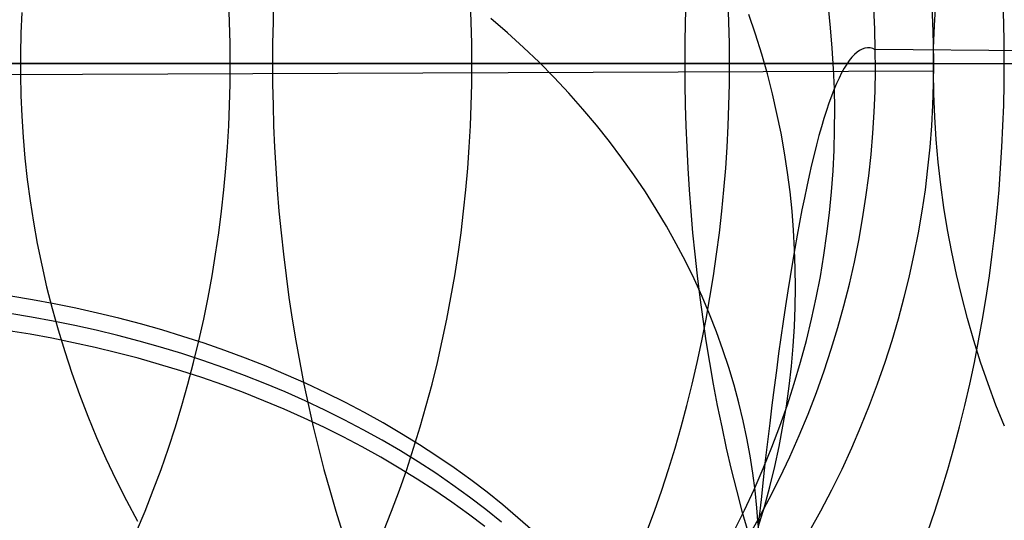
# Model space of a CAD drawing. Extents: x -10 to 451, y 0 to 260.
# Tile 24 of 61: x 65.67 to 82.19, y 154.57 to 162.98. Entities that reach past the tile are written whole.
import ezdxf

# ---------------------------------------------------------------- set-up
doc = ezdxf.new("R2010")
doc.units = 0
doc.layers.add('LIVELLO_04', color=200, linetype='CONTINUOUS')
doc.layers.add('PREDEFINITO', color=7, linetype='CONTINUOUS')

msp = doc.modelspace()

# ---------------------------------------------------------------- linework, layer by layer
at = {"layer": 'LIVELLO_04'}
for p, q in [((81.018, 162.883, 20.779), (81.04, 163.265, 20.779)), ((65.707, 163.101, 339.937), (65.691, 162.749, 339.937)), ((79.276, 162.842, 690.636), (79.239, 163.188, 690.704)), ((80.017, 162.821, 680.188), (80.001, 163.17, 680.187)), ((73.854, 162.76, 715.242), (73.577, 163, 715.401)), ((78.019, 162.733, 701.937), (77.906, 163.066, 702.073)), ((65.691, 162.749, 339.937), (65.682, 162.4, 339.937)), ((74.123, 162.513, 715.079), (73.854, 162.76, 715.242)), ((79.305, 162.497, 690.569), (79.276, 162.842, 690.636)), ((80.026, 162.475, 680.188), (80.017, 162.821, 680.188)), ((81.006, 162.499, 20.779), (81.018, 162.883, 20.779)), ((78.122, 162.4, 701.801), (78.019, 162.733, 701.937)), ((74.385, 162.262, 714.912), (74.123, 162.513, 715.079)), ((79.327, 162.155, 690.502), (79.305, 162.497, 690.569)), ((80.028, 162.128, 680.188), (80.026, 162.475, 680.188)), ((111.67, 162.241, 20.779), (80.026, 162.475, 680.188)), ((81.003, 162.116, 20.779), (81.006, 162.499, 20.779)), ((65.682, 162.4, 339.937), (65.682, 162.053, 339.937)), ((74.638, 162.005, 714.742), (74.385, 162.262, 714.912)), ((78.216, 162.067, 701.665), (78.122, 162.4, 701.801)), ((81.003, 162.116, 20.779), (49.364, 161.987, 679.874)), ((79.34, 161.815, 690.436), (79.327, 162.155, 690.502)), ((80.022, 161.779, 680.188), (80.028, 162.128, 680.188)), ((81.009, 161.732, 20.779), (81.003, 162.116, 20.779)), ((65.682, 162.053, 339.937), (65.689, 161.707, 339.937)), ((74.883, 161.743, 714.569), (74.638, 162.005, 714.742)), ((78.301, 161.735, 701.529), (78.216, 162.067, 701.665)), ((79.346, 161.475, 690.37), (79.34, 161.815, 690.436)), ((80.008, 161.427, 680.188), (80.022, 161.779, 680.188)), ((65.689, 161.707, 339.937), (65.704, 161.358, 339.938)), ((75.12, 161.476, 714.393), (74.883, 161.743, 714.569)), ((78.377, 161.403, 701.393), (78.301, 161.735, 701.529)), ((81.024, 161.349, 20.779), (81.009, 161.732, 20.779)), ((75.348, 161.206, 714.213), (75.12, 161.476, 714.393)), ((79.345, 161.132, 690.303), (79.346, 161.475, 690.37)), ((79.986, 161.072, 680.188), (80.008, 161.427, 680.188)), ((65.704, 161.358, 339.938), (65.726, 161.006, 339.938)), ((78.445, 161.072, 701.258), (78.377, 161.403, 701.393)), ((81.049, 160.966, 20.779), (81.024, 161.349, 20.779)), ((75.566, 160.931, 714.031), (75.348, 161.206, 714.213)), ((79.335, 160.787, 690.235), (79.345, 161.132, 690.303)), ((65.726, 161.006, 339.938), (65.757, 160.652, 339.938)), ((75.776, 160.652, 713.847), (75.566, 160.931, 714.031)), ((78.504, 160.742, 701.123), (78.445, 161.072, 701.258)), ((79.956, 160.715, 680.188), (79.986, 161.072, 680.188)), ((81.083, 160.585, 20.779), (81.049, 160.966, 20.779)), ((79.318, 160.438, 690.167), (79.335, 160.787, 690.235)), ((65.757, 160.652, 339.938), (65.796, 160.296, 339.938)), ((75.977, 160.371, 713.66), (75.776, 160.652, 713.847)), ((78.554, 160.414, 700.988), (78.504, 160.742, 701.123)), ((79.917, 160.356, 680.188), (79.956, 160.715, 680.188)), ((79.293, 160.087, 690.098), (79.318, 160.438, 690.167)), ((81.126, 160.205, 20.779), (81.083, 160.585, 20.779)), ((65.796, 160.296, 339.938), (65.843, 159.938, 339.939)), ((76.168, 160.086, 713.471), (75.977, 160.371, 713.66)), ((78.596, 160.088, 700.854), (78.554, 160.414, 700.988)), ((79.87, 159.995, 680.188), (79.917, 160.356, 680.188)), ((81.178, 159.826, 20.779), (81.126, 160.205, 20.779)), ((76.351, 159.798, 713.28), (76.168, 160.086, 713.471)), ((78.63, 159.763, 700.721), (78.596, 160.088, 700.854)), ((79.259, 159.735, 690.028), (79.293, 160.087, 690.098)), ((79.814, 159.632, 680.187), (79.87, 159.995, 680.188)), ((65.843, 159.938, 339.939), (65.899, 159.578, 339.939)), ((76.524, 159.508, 713.088), (76.351, 159.798, 713.28)), ((81.239, 159.449, 20.779), (81.178, 159.826, 20.779)), ((78.655, 159.441, 700.588), (78.63, 159.763, 700.721)), ((79.216, 159.38, 689.958), (79.259, 159.735, 690.028)), ((79.749, 159.268, 680.187), (79.814, 159.632, 680.187)), ((65.899, 159.578, 339.939), (65.964, 159.217, 339.939)), ((76.687, 159.216, 712.894), (76.524, 159.508, 713.088)), ((81.309, 159.073, 20.779), (81.239, 159.449, 20.779)), ((78.673, 159.121, 700.457), (78.655, 159.441, 700.588)), ((79.165, 159.023, 689.888), (79.216, 159.38, 689.958)), ((65.964, 159.217, 339.939), (66.038, 158.855, 339.94)), ((76.841, 158.922, 712.699), (76.687, 159.216, 712.894)), ((78.684, 158.801, 700.325), (78.673, 159.121, 700.457)), ((79.676, 158.904, 680.186), (79.749, 159.268, 680.187)), ((79.105, 158.666, 689.817), (79.165, 159.023, 689.888)), ((81.389, 158.7, 20.779), (81.309, 159.073, 20.779)), ((66.038, 158.855, 339.94), (66.12, 158.493, 339.94)), ((76.986, 158.626, 712.502), (76.841, 158.922, 712.699)), ((78.687, 158.478, 700.192), (78.684, 158.801, 700.325)), ((79.593, 158.539, 680.186), (79.676, 158.904, 680.186)), ((77.121, 158.33, 712.305), (76.986, 158.626, 712.502)), ((79.036, 158.307, 689.746), (79.105, 158.666, 689.817)), ((81.477, 158.328, 20.779), (81.389, 158.7, 20.779)), ((66.12, 158.493, 339.94), (66.212, 158.13, 339.941)), ((78.682, 158.152, 700.058), (78.687, 158.478, 700.192)), ((79.501, 158.173, 680.185), (79.593, 158.539, 680.186)), ((65.884, 158.273, 727.806), (65.52, 158.333, 727.867)), ((77.247, 158.032, 712.108), (77.121, 158.33, 712.305)), ((78.958, 157.948, 689.675), (79.036, 158.307, 689.746)), ((81.574, 157.959, 20.779), (81.477, 158.328, 20.779)), ((66.247, 158.206, 727.738), (65.884, 158.273, 727.806)), ((66.212, 158.13, 339.941), (66.313, 157.767, 339.942)), ((66.611, 158.132, 727.664), (66.247, 158.206, 727.738)), ((66.973, 158.052, 727.582), (66.611, 158.132, 727.664)), ((78.669, 157.824, 699.923), (78.682, 158.152, 700.058)), ((79.399, 157.808, 680.184), (79.501, 158.173, 680.185)), ((65.865, 157.984, 728.095), (65.502, 158.044, 728.156)), ((66.229, 157.917, 728.027), (65.865, 157.984, 728.095)), ((67.335, 157.964, 727.494), (66.973, 158.052, 727.582)), ((67.695, 157.87, 727.399), (67.335, 157.964, 727.494)), ((77.364, 157.734, 711.909), (77.247, 158.032, 712.108)), ((81.68, 157.592, 20.779), (81.574, 157.959, 20.779)), ((66.592, 157.843, 727.952), (66.229, 157.917, 728.027)), ((66.955, 157.763, 727.871), (66.592, 157.843, 727.952)), ((68.053, 157.768, 727.297), (67.695, 157.87, 727.399)), ((78.648, 157.493, 699.786), (78.669, 157.824, 699.923)), ((78.871, 157.588, 689.603), (78.958, 157.948, 689.675)), ((79.288, 157.443, 680.183), (79.399, 157.808, 680.184)), ((65.847, 157.695, 728.383), (65.483, 157.755, 728.444)), ((66.21, 157.628, 728.316), (65.847, 157.695, 728.383)), ((66.574, 157.554, 728.241), (66.21, 157.628, 728.316)), ((66.313, 157.767, 339.942), (66.424, 157.404, 339.942)), ((67.316, 157.675, 727.783), (66.955, 157.763, 727.871)), ((67.676, 157.581, 727.687), (67.316, 157.675, 727.783)), ((68.409, 157.66, 727.188), (68.053, 157.768, 727.297)), ((68.762, 157.545, 727.072), (68.409, 157.66, 727.188)), ((77.471, 157.436, 711.711), (77.364, 157.734, 711.909)), ((66.936, 157.474, 728.159), (66.574, 157.554, 728.241)), ((67.298, 157.386, 728.071), (66.936, 157.474, 728.159)), ((68.034, 157.479, 727.585), (67.676, 157.581, 727.687)), ((68.39, 157.371, 727.476), (68.034, 157.479, 727.585)), ((69.113, 157.423, 726.949), (68.762, 157.545, 727.072)), ((78.618, 157.16, 699.649), (78.648, 157.493, 699.786)), ((78.774, 157.229, 689.532), (78.871, 157.588, 689.603)), ((81.795, 157.227, 20.779), (81.68, 157.592, 20.779)), ((66.424, 157.404, 339.942), (66.543, 157.042, 339.943)), ((67.658, 157.292, 727.976), (67.298, 157.386, 728.071)), ((68.744, 157.256, 727.36), (68.39, 157.371, 727.476)), ((69.46, 157.294, 726.82), (69.113, 157.423, 726.949)), ((77.569, 157.137, 711.512), (77.471, 157.436, 711.711)), ((79.168, 157.079, 680.182), (79.288, 157.443, 680.183)), ((68.016, 157.19, 727.874), (67.658, 157.292, 727.976)), ((68.372, 157.082, 727.765), (68.016, 157.19, 727.874)), ((69.095, 157.134, 727.238), (68.744, 157.256, 727.36)), ((69.442, 157.005, 727.108), (69.095, 157.134, 727.238)), ((69.804, 157.158, 726.684), (69.46, 157.294, 726.82)), ((70.143, 157.015, 726.541), (69.804, 157.158, 726.684)), ((77.659, 156.839, 711.314), (77.569, 157.137, 711.512)), ((78.58, 156.826, 699.511), (78.618, 157.16, 699.649)), ((78.668, 156.869, 689.46), (78.774, 157.229, 689.532)), ((81.919, 156.865, 20.779), (81.795, 157.227, 20.779)), ((66.543, 157.042, 339.943), (66.673, 156.681, 339.944)), ((68.726, 156.967, 727.649), (68.372, 157.082, 727.765)), ((69.076, 156.845, 727.526), (68.726, 156.967, 727.649)), ((69.785, 156.869, 726.972), (69.442, 157.005, 727.108)), ((70.479, 156.866, 726.391), (70.143, 157.015, 726.541)), ((79.038, 156.716, 680.181), (79.168, 157.079, 680.182)), ((69.423, 156.716, 727.397), (69.076, 156.845, 727.526)), ((70.125, 156.726, 726.829), (69.785, 156.869, 726.972)), ((70.809, 156.711, 726.236), (70.479, 156.866, 726.391)), ((77.739, 156.541, 711.116), (77.659, 156.839, 711.314)), ((78.534, 156.49, 699.372), (78.58, 156.826, 699.511)), ((78.552, 156.511, 689.388), (78.668, 156.869, 689.46)), ((82.052, 156.506, 20.779), (81.919, 156.865, 20.779)), ((66.673, 156.681, 339.944), (66.811, 156.322, 339.944)), ((69.767, 156.58, 727.261), (69.423, 156.716, 727.397)), ((70.46, 156.577, 726.68), (70.125, 156.726, 726.829)), ((71.134, 156.549, 726.074), (70.809, 156.711, 726.236)), ((78.899, 156.354, 680.18), (79.038, 156.716, 680.181)), ((70.107, 156.438, 727.118), (69.767, 156.58, 727.261)), ((70.79, 156.422, 726.524), (70.46, 156.577, 726.68)), ((71.454, 156.381, 725.905), (71.134, 156.549, 726.074)), ((77.811, 156.244, 710.918), (77.739, 156.541, 711.116)), ((78.427, 156.153, 689.317), (78.552, 156.511, 689.388)), ((78.478, 156.152, 699.232), (78.534, 156.49, 699.372)), ((82.194, 156.15, 20.779), (82.052, 156.506, 20.779)), ((66.811, 156.322, 339.944), (66.959, 155.964, 339.945)), ((70.442, 156.288, 726.969), (70.107, 156.438, 727.118)), ((71.116, 156.26, 726.362), (70.79, 156.422, 726.524)), ((71.768, 156.207, 725.731), (71.454, 156.381, 725.905)), ((78.75, 155.995, 680.178), (78.899, 156.354, 680.18)), ((70.772, 156.133, 726.813), (70.442, 156.288, 726.969)), ((71.435, 156.092, 726.194), (71.116, 156.26, 726.362)), ((72.075, 156.026, 725.551), (71.768, 156.207, 725.731)), ((77.873, 155.948, 710.721), (77.811, 156.244, 710.918)), ((78.293, 155.797, 689.245), (78.427, 156.153, 689.317)), ((78.414, 155.813, 699.092), (78.478, 156.152, 699.232)), ((71.097, 155.971, 726.651), (70.772, 156.133, 726.813)), ((71.749, 155.918, 726.02), (71.435, 156.092, 726.194)), ((72.377, 155.84, 725.365), (72.075, 156.026, 725.551)), ((78.592, 155.638, 680.177), (78.75, 155.995, 680.178)), ((66.959, 155.964, 339.945), (67.117, 155.608, 339.946)), ((71.417, 155.803, 726.483), (71.097, 155.971, 726.651)), ((72.057, 155.737, 725.84), (71.749, 155.918, 726.02)), ((72.671, 155.649, 725.174), (72.377, 155.84, 725.365)), ((77.928, 155.654, 710.525), (77.873, 155.948, 710.721)), ((78.341, 155.474, 698.951), (78.414, 155.813, 699.092)), ((71.731, 155.629, 726.308), (71.417, 155.803, 726.483)), ((72.358, 155.552, 725.654), (72.057, 155.737, 725.84)), ((72.958, 155.452, 724.977), (72.671, 155.649, 725.174)), ((77.974, 155.361, 710.33), (77.928, 155.654, 710.525)), ((78.148, 155.443, 689.174), (78.293, 155.797, 689.245)), ((67.117, 155.608, 339.946), (67.284, 155.255, 339.947)), ((72.038, 155.449, 726.128), (71.731, 155.629, 726.308)), ((72.653, 155.36, 725.462), (72.358, 155.552, 725.654)), ((78.424, 155.283, 680.175), (78.592, 155.638, 680.177)), ((72.34, 155.263, 725.942), (72.038, 155.449, 726.128)), ((72.94, 155.163, 725.266), (72.653, 155.36, 725.462)), ((73.238, 155.25, 724.775), (72.958, 155.452, 724.977)), ((78.011, 155.069, 710.135), (77.974, 155.361, 710.33)), ((77.995, 155.09, 689.103), (78.148, 155.443, 689.174)), ((78.258, 155.134, 698.811), (78.341, 155.474, 698.951)), ((67.284, 155.255, 339.947), (67.461, 154.905, 339.948)), ((72.634, 155.071, 725.751), (72.34, 155.263, 725.942)), ((73.22, 154.961, 725.064), (72.94, 155.163, 725.266)), ((73.511, 155.043, 724.569), (73.238, 155.25, 724.775)), ((78.246, 154.931, 680.174), (78.424, 155.283, 680.175)), ((72.921, 154.874, 725.554), (72.634, 155.071, 725.751)), ((73.775, 154.831, 724.357), (73.511, 155.043, 724.569)), ((77.832, 154.741, 689.032), (77.995, 155.09, 689.103)), ((78.041, 154.779, 709.942), (78.011, 155.069, 710.135)), ((78.166, 154.795, 698.67), (78.258, 155.134, 698.811)), ((67.461, 154.905, 339.948), (67.647, 154.558, 339.949)), ((73.201, 154.672, 725.353), (72.921, 154.874, 725.554)), ((73.492, 154.754, 724.857), (73.22, 154.961, 725.064)), ((74.031, 154.615, 724.142), (73.775, 154.831, 724.357)), ((78.06, 154.583, 680.172), (78.246, 154.931, 680.174)), ((73.474, 154.465, 725.146), (73.201, 154.672, 725.353)), ((73.757, 154.542, 724.646), (73.492, 154.754, 724.857)), ((77.659, 154.394, 688.962), (77.832, 154.741, 689.032)), ((78.063, 154.492, 709.751), (78.041, 154.779, 709.942)), ((78.064, 154.455, 698.529), (78.166, 154.795, 698.67)), ((74.28, 154.394, 723.922), (74.031, 154.615, 724.142)), ((77.864, 154.239, 680.17), (78.06, 154.583, 680.172))]:
    msp.add_line(p, q, dxfattribs=at)
at = {"layer": 'LIVELLO_04', "extrusion": (0.997734, 0.003539, 0.067194)}
msp.add_arc((109.906, 675.05, 126.125), 52.315, 358.0118, 43.3126, dxfattribs=at)
at = {"layer": 'PREDEFINITO'}
for p, q in [((69.191, 162.935, 994.537), (69.177, 163.287, 994.55)), ((69.93, 163.287, 1038.647), (69.92, 162.935, 1038.663)), ((73.246, 162.935, 999.584), (73.233, 163.287, 999.598)), ((76.848, 163.287, 1043.577), (76.839, 162.935, 1043.594)), ((77.571, 162.935, 1004.314), (77.558, 163.287, 1004.329)), ((80.968, 163.287, 20.779), (80.987, 162.935, 20.779)), ((82.181, 162.935, 1008.741), (82.169, 163.287, 1008.757)), ((69.2, 162.586, 994.53), (69.191, 162.935, 994.537)), ((69.92, 162.935, 1038.663), (69.913, 162.586, 1038.673)), ((73.254, 162.586, 999.576), (73.246, 162.935, 999.584)), ((76.839, 162.935, 1043.594), (76.833, 162.586, 1043.604)), ((77.578, 162.586, 1004.305), (77.571, 162.935, 1004.314)), ((80.987, 162.935, 20.779), (80.999, 162.586, 20.779)), ((82.188, 162.586, 1008.732), (82.181, 162.935, 1008.741)), ((69.203, 162.24, 994.527), (69.2, 162.586, 994.53)), ((69.913, 162.586, 1038.673), (69.911, 162.24, 1038.676)), ((73.257, 162.24, 999.573), (73.254, 162.586, 999.576)), ((76.833, 162.586, 1043.604), (76.831, 162.24, 1043.607)), ((77.581, 162.24, 1004.302), (77.578, 162.586, 1004.305)), ((80.999, 162.586, 20.779), (81.002, 162.24, 20.779)), ((82.19, 162.24, 1008.729), (82.188, 162.586, 1008.732)), ((81.002, 162.24, 20.779), (40.604, 162.24, 862.345)), ((63.378, 162.24, 1033.345), (66.602, 162.24, 1036.065)), ((65.406, 162.24, 989.148), (67.269, 162.24, 991.874)), ((66.602, 162.24, 1036.065), (69.911, 162.24, 1038.676)), ((67.269, 162.24, 991.874), (69.203, 162.24, 994.527)), ((69.2, 161.894, 994.53), (69.203, 162.24, 994.527)), ((69.203, 162.24, 994.527), (71.195, 162.24, 997.087)), ((69.911, 162.24, 1038.676), (73.332, 162.24, 1041.198)), ((69.911, 162.24, 1038.676), (69.913, 161.894, 1038.673)), ((71.195, 162.24, 997.087), (73.257, 162.24, 999.573)), ((73.254, 161.894, 999.576), (73.257, 162.24, 999.573)), ((73.257, 162.24, 999.573), (75.384, 162.24, 1001.975)), ((73.332, 162.24, 1041.198), (76.831, 162.24, 1043.607)), ((75.384, 162.24, 1001.975), (77.581, 162.24, 1004.302)), ((76.831, 162.24, 1043.607), (80.45, 162.24, 1045.93)), ((76.831, 162.24, 1043.607), (76.833, 161.894, 1043.604)), ((77.578, 161.894, 1004.305), (77.581, 162.24, 1004.302)), ((77.581, 162.24, 1004.302), (79.85, 162.24, 1006.554)), ((79.85, 162.24, 1006.554), (82.19, 162.24, 1008.729)), ((80.45, 162.24, 1045.93), (84.14, 162.24, 1048.134)), ((81.002, 162.24, 20.779), (80.999, 161.894, 20.779)), ((82.188, 161.894, 1008.732), (82.19, 162.24, 1008.729)), ((82.19, 162.24, 1008.729), (84.612, 162.24, 1010.837)), ((69.191, 161.545, 994.537), (69.2, 161.894, 994.53)), ((69.913, 161.894, 1038.673), (69.92, 161.545, 1038.663)), ((73.246, 161.545, 999.584), (73.254, 161.894, 999.576)), ((76.833, 161.894, 1043.604), (76.839, 161.545, 1043.594)), ((77.571, 161.545, 1004.314), (77.578, 161.894, 1004.305)), ((80.999, 161.894, 20.779), (80.987, 161.545, 20.779)), ((82.181, 161.545, 1008.741), (82.188, 161.894, 1008.732)), ((69.177, 161.193, 994.55), (69.191, 161.545, 994.537)), ((69.92, 161.545, 1038.663), (69.93, 161.193, 1038.647)), ((73.233, 161.193, 999.598), (73.246, 161.545, 999.584)), ((76.839, 161.545, 1043.594), (76.848, 161.193, 1043.577)), ((77.558, 161.193, 1004.329), (77.571, 161.545, 1004.314)), ((80.987, 161.545, 20.779), (80.968, 161.193, 20.779)), ((82.169, 161.193, 1008.757), (82.181, 161.545, 1008.741)), ((69.156, 160.838, 994.568), (69.177, 161.193, 994.55)), ((69.93, 161.193, 1038.647), (69.946, 160.838, 1038.624)), ((73.213, 160.838, 999.617), (73.233, 161.193, 999.598)), ((76.848, 161.193, 1043.577), (76.862, 160.838, 1043.553)), ((77.54, 160.838, 1004.349), (77.558, 161.193, 1004.329)), ((80.968, 161.193, 20.779), (80.94, 160.838, 20.779)), ((82.152, 160.838, 1008.779), (82.169, 161.193, 1008.757)), ((69.129, 160.482, 994.592), (69.156, 160.838, 994.568)), ((69.946, 160.838, 1038.624), (69.966, 160.482, 1038.594)), ((73.188, 160.482, 999.643), (73.213, 160.838, 999.617)), ((76.862, 160.838, 1043.553), (76.88, 160.482, 1043.521)), ((77.516, 160.482, 1004.377), (77.54, 160.838, 1004.349)), ((80.94, 160.838, 20.779), (80.905, 160.482, 20.779)), ((82.13, 160.482, 1008.808), (82.152, 160.838, 1008.779)), ((69.096, 160.123, 994.622), (69.129, 160.482, 994.592)), ((69.966, 160.482, 1038.594), (69.991, 160.123, 1038.557)), ((73.156, 160.123, 999.674), (73.188, 160.482, 999.643)), ((76.88, 160.482, 1043.521), (76.903, 160.123, 1043.483)), ((77.487, 160.123, 1004.41), (77.516, 160.482, 1004.377)), ((80.905, 160.482, 20.779), (80.861, 160.123, 20.779)), ((82.103, 160.123, 1008.843), (82.13, 160.482, 1008.808)), ((69.056, 159.763, 994.657), (69.096, 160.123, 994.622)), ((69.991, 160.123, 1038.557), (70.02, 159.763, 1038.512)), ((73.119, 159.763, 999.712), (73.156, 160.123, 999.674)), ((76.903, 160.123, 1043.483), (76.929, 159.763, 1043.436)), ((77.452, 159.763, 1004.45), (77.487, 160.123, 1004.41)), ((80.861, 160.123, 20.779), (80.808, 159.763, 20.779)), ((82.071, 159.763, 1008.885), (82.103, 160.123, 1008.843)), ((69.01, 159.401, 994.698), (69.056, 159.763, 994.657)), ((70.02, 159.763, 1038.512), (70.055, 159.401, 1038.46)), ((73.075, 159.401, 999.756), (73.119, 159.763, 999.712)), ((76.929, 159.763, 1043.436), (76.96, 159.401, 1043.383)), ((77.411, 159.401, 1004.497), (77.452, 159.763, 1004.45)), ((80.808, 159.763, 20.779), (80.747, 159.401, 20.779)), ((82.033, 159.401, 1008.935), (82.071, 159.763, 1008.885)), ((68.957, 159.039, 994.745), (69.01, 159.401, 994.698)), ((70.055, 159.401, 1038.46), (70.094, 159.039, 1038.401)), ((73.025, 159.039, 999.806), (73.075, 159.401, 999.756)), ((76.96, 159.401, 1043.383), (76.996, 159.039, 1043.321)), ((77.364, 159.039, 1004.55), (77.411, 159.401, 1004.497)), ((80.747, 159.401, 20.779), (80.676, 159.039, 20.779)), ((81.99, 159.039, 1008.991), (82.033, 159.401, 1008.935)), ((68.897, 158.675, 994.798), (68.957, 159.039, 994.745)), ((70.094, 159.039, 1038.401), (70.139, 158.675, 1038.334)), ((72.969, 158.675, 999.863), (73.025, 159.039, 999.806)), ((76.996, 159.039, 1043.321), (77.036, 158.675, 1043.251)), ((77.312, 158.675, 1004.611), (77.364, 159.039, 1004.55)), ((80.676, 159.039, 20.779), (80.597, 158.675, 20.779)), ((81.941, 158.675, 1009.055), (81.99, 159.039, 1008.991)), ((68.83, 158.311, 994.857), (68.897, 158.675, 994.798)), ((70.139, 158.675, 1038.334), (70.188, 158.311, 1038.26)), ((72.906, 158.311, 999.926), (72.969, 158.675, 999.863)), ((77.036, 158.675, 1043.251), (77.081, 158.311, 1043.174)), ((77.253, 158.311, 1004.678), (77.312, 158.675, 1004.611)), ((80.597, 158.675, 20.779), (80.508, 158.311, 20.779)), ((81.887, 158.311, 1009.126), (81.941, 158.675, 1009.055)), ((68.757, 157.948, 994.922), (68.83, 158.311, 994.857)), ((70.188, 158.311, 1038.26), (70.243, 157.948, 1038.178)), ((72.836, 157.948, 999.996), (72.906, 158.311, 999.926)), ((77.081, 158.311, 1043.174), (77.13, 157.948, 1043.088)), ((77.188, 157.948, 1004.752), (77.253, 158.311, 1004.678)), ((80.508, 158.311, 20.779), (80.411, 157.948, 20.779)), ((81.827, 157.948, 1009.204), (81.887, 158.311, 1009.126)), ((68.676, 157.584, 994.994), (68.757, 157.948, 994.922)), ((70.243, 157.948, 1038.178), (70.303, 157.584, 1038.088)), ((72.76, 157.584, 1000.073), (72.836, 157.948, 999.996)), ((77.117, 157.584, 1004.834), (77.188, 157.948, 1004.752)), ((77.13, 157.948, 1043.088), (77.184, 157.584, 1042.994)), ((80.411, 157.948, 20.779), (80.304, 157.584, 20.779)), ((81.761, 157.584, 1009.29), (81.827, 157.948, 1009.204)), ((68.588, 157.221, 995.071), (68.676, 157.584, 994.994)), ((70.303, 157.584, 1038.088), (70.368, 157.221, 1037.99)), ((72.678, 157.221, 1000.156), (72.76, 157.584, 1000.073)), ((77.04, 157.221, 1004.922), (77.117, 157.584, 1004.834)), ((77.184, 157.584, 1042.994), (77.243, 157.221, 1042.892)), ((80.304, 157.584, 20.779), (80.187, 157.221, 20.779)), ((81.69, 157.221, 1009.384), (81.761, 157.584, 1009.29)), ((68.493, 156.859, 995.155), (68.588, 157.221, 995.071)), ((70.368, 157.221, 1037.99), (70.439, 156.859, 1037.884)), ((72.588, 156.859, 1000.246), (72.678, 157.221, 1000.156)), ((76.956, 156.859, 1005.018), (77.04, 157.221, 1004.922)), ((77.243, 157.221, 1042.892), (77.307, 156.859, 1042.782)), ((80.187, 157.221, 20.779), (80.061, 156.859, 20.779)), ((81.613, 156.859, 1009.485), (81.69, 157.221, 1009.384)), ((68.391, 156.498, 995.246), (68.493, 156.859, 995.155)), ((70.439, 156.859, 1037.884), (70.515, 156.498, 1037.77)), ((72.492, 156.498, 1000.343), (72.588, 156.859, 1000.246)), ((76.866, 156.498, 1005.121), (76.956, 156.859, 1005.018)), ((77.307, 156.859, 1042.782), (77.376, 156.498, 1042.663)), ((80.061, 156.859, 20.779), (79.926, 156.498, 20.779)), ((81.53, 156.498, 1009.593), (81.613, 156.859, 1009.485)), ((68.282, 156.139, 995.342), (68.391, 156.498, 995.246)), ((70.515, 156.498, 1037.77), (70.596, 156.139, 1037.648)), ((72.389, 156.139, 1000.446), (72.492, 156.498, 1000.343)), ((76.77, 156.139, 1005.231), (76.866, 156.498, 1005.121)), ((77.376, 156.498, 1042.663), (77.449, 156.139, 1042.536)), ((79.926, 156.498, 20.779), (79.781, 156.139, 20.779)), ((81.441, 156.139, 1009.71), (81.53, 156.498, 1009.593)), ((68.166, 155.781, 995.446), (68.282, 156.139, 995.342)), ((70.596, 156.139, 1037.648), (70.682, 155.781, 1037.518)), ((72.279, 155.781, 1000.557), (72.389, 156.139, 1000.446)), ((76.668, 155.781, 1005.348), (76.77, 156.139, 1005.231)), ((77.449, 156.139, 1042.536), (77.527, 155.781, 1042.401)), ((79.781, 156.139, 20.779), (79.627, 155.781, 20.779)), ((81.346, 155.781, 1009.834), (81.441, 156.139, 1009.71)), ((68.042, 155.427, 995.555), (68.166, 155.781, 995.446)), ((70.682, 155.781, 1037.518), (70.774, 155.427, 1037.38)), ((72.163, 155.427, 1000.674), (72.279, 155.781, 1000.557)), ((76.559, 155.427, 1005.473), (76.668, 155.781, 1005.348)), ((77.527, 155.781, 1042.401), (77.61, 155.427, 1042.257)), ((79.627, 155.781, 20.779), (79.463, 155.427, 20.779)), ((81.245, 155.427, 1009.965), (81.346, 155.781, 1009.834)), ((67.911, 155.075, 995.671), (68.042, 155.427, 995.555)), ((70.774, 155.427, 1037.38), (70.871, 155.075, 1037.234)), ((72.04, 155.075, 1000.798), (72.163, 155.427, 1000.674)), ((76.444, 155.075, 1005.605), (76.559, 155.427, 1005.473)), ((77.61, 155.427, 1042.257), (77.698, 155.075, 1042.105)), ((79.463, 155.427, 20.779), (79.29, 155.075, 20.779)), ((81.139, 155.075, 1010.104), (81.245, 155.427, 1009.965)), ((67.774, 154.726, 995.793), (67.911, 155.075, 995.671)), ((70.871, 155.075, 1037.234), (70.974, 154.726, 1037.08)), ((71.91, 154.726, 1000.929), (72.04, 155.075, 1000.798)), ((76.323, 154.726, 1005.744), (76.444, 155.075, 1005.605)), ((77.698, 155.075, 1042.105), (77.79, 154.726, 1041.945)), ((79.29, 155.075, 20.779), (79.107, 154.726, 20.779)), ((81.027, 154.726, 1010.251), (81.139, 155.075, 1010.104)), ((67.629, 154.381, 995.921), (67.774, 154.726, 995.793)), ((70.974, 154.726, 1037.08), (71.082, 154.381, 1036.919)), ((71.774, 154.381, 1001.066), (71.91, 154.726, 1000.929)), ((76.195, 154.381, 1005.89), (76.323, 154.726, 1005.744)), ((77.79, 154.726, 1041.945), (77.887, 154.381, 1041.777)), ((79.107, 154.726, 20.779), (78.915, 154.381, 20.779)), ((80.909, 154.381, 1010.405), (81.027, 154.726, 1010.251))]:
    msp.add_line(p, q, dxfattribs=at)

doc.saveas('drawing.dxf')
